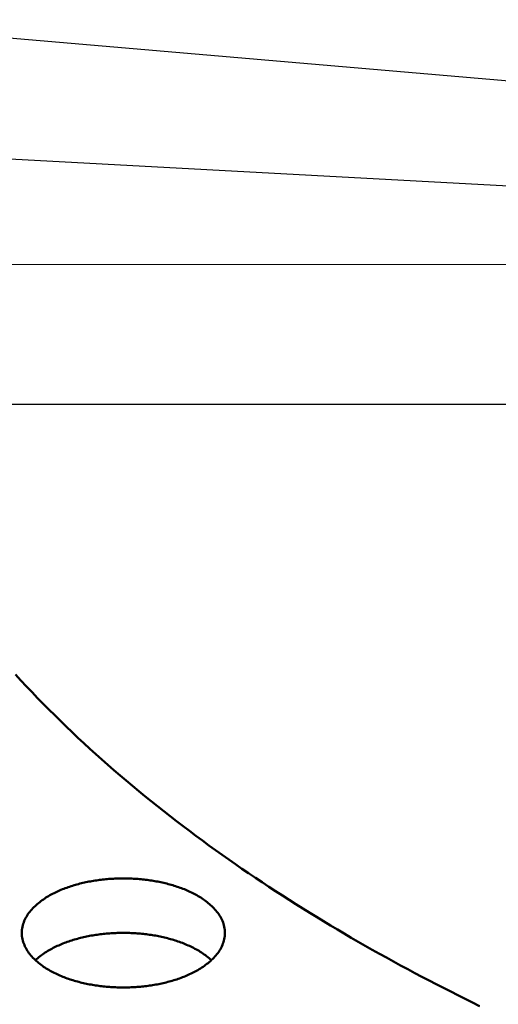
# Model space of a CAD drawing. Header units: millimetres. Extents: x 0 to 841, y 0 to 594.
# Tile 13 of 46: x 192 to 229, y 292 to 369. Entities that reach past the tile are written whole.
import ezdxf

# ---------------------------------------------------------------- set-up
doc = ezdxf.new("R2010")
doc.units = ezdxf.units.MM
for name, color, linetype, lineweight in [('COTA', 7, 'CONTINUOUS', 25), ('FINA', 7, 'CONTINUOUS', 25), ('VIS', 7, 'CONTINUOUS', 50)]:
    doc.layers.add(name, color=color, linetype=linetype, lineweight=lineweight)

msp = doc.modelspace()

# ---------------------------------------------------------------- linework, layer by layer
at = {"layer": 'COTA'}
for p, q in [((357.146, 352.859), (144.864, 371.077)), ((314.644, 350.989), (143.817, 360.234)), ((322.565, 349.329), (143.824, 349.5)), ((335.5, 338.504), (144.213, 338.504))]:
    msp.add_line(p, q, dxfattribs=at)
at = {"layer": 'FINA'}
for points in [[(191.338, 317.426), (191.766, 316.961), (192.196, 316.5), (192.631, 316.041), (193.068, 315.586), (193.509, 315.135), (193.953, 314.686), (194.4, 314.24), (194.851, 313.798), (195.304, 313.359), (195.76, 312.923), (196.22, 312.49), (196.682, 312.06), (197.147, 311.633), (197.614, 311.209), (198.085, 310.788), (198.558, 310.37), (199.034, 309.955), (199.512, 309.543), (199.993, 309.134), (200.476, 308.729), (200.962, 308.325), (201.45, 307.925), (201.941, 307.528), (202.434, 307.134), (202.929, 306.742), (203.426, 306.353), (203.926, 305.968), (204.428, 305.584), (204.932, 305.204), (205.437, 304.827), (205.945, 304.452), (206.455, 304.08), (206.967, 303.711), (207.481, 303.344), (207.997, 302.98), (208.515, 302.619), (209.034, 302.26), (209.555, 301.904), (210.078, 301.551), (210.603, 301.2), (211.13, 300.852), (211.658, 300.506), (212.188, 300.163), (212.719, 299.823), (213.253, 299.485), (213.787, 299.149), (214.324, 298.816), (214.861, 298.486), (215.401, 298.158), (215.941, 297.832), (216.484, 297.509), (217.027, 297.188), (217.572, 296.87), (218.119, 296.553), (218.667, 296.24), (219.216, 295.929), (219.766, 295.62), (220.318, 295.313), (220.871, 295.009), (221.425, 294.707), (221.981, 294.407), (222.538, 294.109), (223.096, 293.814), (223.655, 293.521), (224.215, 293.231), (224.776, 292.942), (225.339, 292.656), (225.903, 292.372), (226.468, 292.09), (227.033, 291.81), (227.6, 291.532)], [(191.338, 317.426), (191.766, 316.961), (192.196, 316.5), (192.631, 316.041), (193.068, 315.586), (193.509, 315.135), (193.953, 314.686), (194.4, 314.24), (194.851, 313.798), (195.304, 313.359), (195.76, 312.923), (196.22, 312.49), (196.682, 312.06), (197.147, 311.633), (197.614, 311.209), (198.085, 310.788), (198.558, 310.37), (199.034, 309.955), (199.512, 309.543), (199.993, 309.134), (200.476, 308.729), (200.962, 308.325), (201.45, 307.925), (201.941, 307.528), (202.434, 307.134), (202.929, 306.742), (203.426, 306.353), (203.926, 305.968), (204.428, 305.584), (204.932, 305.204), (205.437, 304.827), (205.945, 304.452), (206.455, 304.08), (206.967, 303.711), (207.481, 303.344), (207.997, 302.98), (208.515, 302.619), (209.034, 302.26), (209.555, 301.904), (210.078, 301.551), (210.603, 301.2), (211.13, 300.852), (211.658, 300.506), (212.188, 300.163), (212.719, 299.823), (213.253, 299.485), (213.787, 299.149), (214.324, 298.816), (214.861, 298.486), (215.401, 298.158), (215.941, 297.832), (216.484, 297.509), (217.027, 297.188), (217.572, 296.87), (218.119, 296.553), (218.667, 296.24), (219.216, 295.929), (219.766, 295.62), (220.318, 295.313), (220.871, 295.009), (221.425, 294.707), (221.981, 294.407), (222.538, 294.109), (223.096, 293.814), (223.655, 293.521), (224.215, 293.231), (224.776, 292.942), (225.339, 292.656), (225.903, 292.372), (226.468, 292.09), (227.033, 291.81), (227.6, 291.532)], [(191.833, 297.24), (191.837, 297.36), (191.846, 297.48), (191.862, 297.599), (191.883, 297.718), (191.911, 297.835), (191.944, 297.95), (191.983, 298.064), (192.027, 298.176), (192.076, 298.285), (192.129, 298.393), (192.187, 298.498), (192.249, 298.601), (192.315, 298.702), (192.384, 298.8), (192.457, 298.896), (192.533, 298.989), (192.611, 299.08), (192.693, 299.169), (192.777, 299.255), (192.863, 299.339), (192.951, 299.42), (193.041, 299.499), (193.133, 299.577), (193.227, 299.652), (193.323, 299.725), (193.42, 299.796), (193.518, 299.865), (193.618, 299.932), (193.719, 299.997), (193.821, 300.06), (193.924, 300.122), (194.028, 300.182), (194.134, 300.24), (194.24, 300.296), (194.347, 300.351), (194.454, 300.404), (194.563, 300.456), (194.672, 300.506), (194.782, 300.554), (194.893, 300.601), (195.004, 300.647), (195.116, 300.691), (195.228, 300.734), (195.341, 300.775), (195.454, 300.816), (195.568, 300.854), (195.682, 300.892), (195.797, 300.928), (195.912, 300.963), (196.027, 300.997), (196.143, 301.029), (196.259, 301.061), (196.375, 301.091), (196.492, 301.12), (196.609, 301.148), (196.726, 301.175), (196.843, 301.2), (196.961, 301.225), (197.079, 301.248), (197.197, 301.27), (197.315, 301.291), (197.434, 301.312), (197.552, 301.331), (197.671, 301.349), (197.79, 301.366), (197.909, 301.382), (198.029, 301.396), (198.148, 301.41), (198.267, 301.423), (198.387, 301.435), (198.507, 301.446), (198.626, 301.456), (198.746, 301.465), (198.866, 301.472), (198.986, 301.479), (199.106, 301.485), (199.226, 301.49), (199.347, 301.494), (199.467, 301.497), (199.587, 301.499), (199.707, 301.5), (199.827, 301.5), (199.947, 301.499), (200.068, 301.497), (200.188, 301.494), (200.308, 301.49), (200.428, 301.485), (200.548, 301.479), (200.668, 301.472), (200.788, 301.465), (200.908, 301.456), (201.028, 301.446), (201.147, 301.435), (201.267, 301.423), (201.386, 301.41), (201.506, 301.396), (201.625, 301.382), (201.744, 301.366), (201.863, 301.349), (201.982, 301.331), (202.101, 301.312), (202.219, 301.291), (202.337, 301.27), (202.455, 301.248), (202.573, 301.225), (202.691, 301.2), (202.808, 301.175), (202.926, 301.148), (203.043, 301.12), (203.159, 301.091), (203.276, 301.061), (203.392, 301.029), (203.507, 300.997), (203.623, 300.963), (203.738, 300.928), (203.852, 300.892), (203.966, 300.854), (204.08, 300.816), (204.193, 300.775), (204.306, 300.734), (204.418, 300.691), (204.53, 300.647), (204.641, 300.601), (204.752, 300.554), (204.862, 300.506), (204.971, 300.456), (205.08, 300.404), (205.188, 300.351), (205.295, 300.296), (205.401, 300.24), (205.506, 300.182), (205.61, 300.122), (205.713, 300.06), (205.816, 299.997), (205.917, 299.932), (206.016, 299.865), (206.115, 299.796), (206.212, 299.725), (206.307, 299.652), (206.401, 299.577), (206.493, 299.499), (206.583, 299.42), (206.672, 299.339), (206.758, 299.255), (206.842, 299.169), (206.923, 299.08), (207.001, 298.989), (207.077, 298.896), (207.15, 298.8), (207.219, 298.702), (207.285, 298.601), (207.347, 298.498), (207.405, 298.393), (207.458, 298.285), (207.507, 298.176), (207.551, 298.064), (207.59, 297.95), (207.623, 297.835), (207.651, 297.718), (207.673, 297.599), (207.688, 297.48), (207.698, 297.36), (207.701, 297.24)], [(205.377, 294.228), (205.27, 294.172), (205.162, 294.117), (205.054, 294.064), (204.944, 294.013), (204.834, 293.963), (204.723, 293.914), (204.612, 293.867), (204.5, 293.822), (204.387, 293.778), (204.274, 293.735), (204.161, 293.694), (204.047, 293.654), (203.932, 293.615), (203.817, 293.578), (203.702, 293.541), (203.586, 293.507), (203.47, 293.473), (203.353, 293.441), (203.236, 293.41), (203.119, 293.38), (203.002, 293.351), (202.884, 293.323), (202.766, 293.297), (202.648, 293.271), (202.529, 293.247), (202.411, 293.224), (202.292, 293.202), (202.173, 293.181), (202.053, 293.161), (201.934, 293.143), (201.814, 293.125), (201.695, 293.108), (201.575, 293.093), (201.455, 293.078), (201.335, 293.065), (201.214, 293.052), (201.094, 293.041), (200.973, 293.03), (200.853, 293.021), (200.732, 293.012), (200.612, 293.005), (200.491, 292.999), (200.37, 292.993), (200.249, 292.989), (200.128, 292.985), (200.008, 292.983), (199.887, 292.981), (199.766, 292.981), (199.645, 292.981), (199.524, 292.983), (199.403, 292.985), (199.282, 292.989), (199.161, 292.993), (199.041, 292.999), (198.92, 293.005), (198.799, 293.013), (198.678, 293.021), (198.558, 293.031), (198.437, 293.041), (198.317, 293.053), (198.197, 293.065), (198.077, 293.079), (197.957, 293.093), (197.837, 293.109), (197.717, 293.125), (197.597, 293.143), (197.478, 293.162), (197.359, 293.182), (197.24, 293.203), (197.121, 293.225), (197.002, 293.248), (196.884, 293.272), (196.765, 293.297), (196.647, 293.324), (196.53, 293.352), (196.412, 293.38), (196.295, 293.41), (196.178, 293.441), (196.062, 293.474), (195.946, 293.507), (195.83, 293.542), (195.714, 293.578), (195.6, 293.616), (195.485, 293.655), (195.371, 293.695), (195.257, 293.736), (195.144, 293.779), (195.032, 293.823), (194.92, 293.868), (194.808, 293.915), (194.697, 293.964), (194.587, 294.014), (194.478, 294.065), (194.369, 294.119), (194.262, 294.173), (194.155, 294.23), (194.049, 294.288), (193.943, 294.348), (193.839, 294.409), (193.736, 294.473), (193.635, 294.538), (193.534, 294.605), (193.435, 294.674), (193.337, 294.745), (193.241, 294.818), (193.146, 294.894), (193.053, 294.971), (192.962, 295.05), (192.873, 295.132), (192.786, 295.216), (192.702, 295.303), (192.62, 295.392), (192.54, 295.483), (192.464, 295.576), (192.39, 295.672), (192.32, 295.771), (192.254, 295.872), (192.191, 295.975), (192.133, 296.081), (192.079, 296.189), (192.029, 296.3), (191.985, 296.412), (191.946, 296.527), (191.912, 296.643), (191.884, 296.76), (191.862, 296.879), (191.846, 296.999), (191.837, 297.12), (191.833, 297.24)], [(192.892, 295.114), (192.982, 295.195), (193.073, 295.274), (193.166, 295.351), (193.26, 295.425), (193.357, 295.498), (193.454, 295.568), (193.554, 295.637), (193.654, 295.703), (193.756, 295.768), (193.858, 295.831), (193.962, 295.892), (194.067, 295.951), (194.173, 296.009), (194.28, 296.065), (194.387, 296.119), (194.496, 296.172), (194.605, 296.223), (194.715, 296.272), (194.825, 296.32), (194.936, 296.367), (195.048, 296.412), (195.16, 296.456), (195.273, 296.498), (195.386, 296.54), (195.5, 296.579), (195.614, 296.618), (195.729, 296.655), (195.844, 296.691), (195.96, 296.725), (196.075, 296.758), (196.191, 296.791), (196.308, 296.822), (196.425, 296.851), (196.542, 296.88), (196.659, 296.907), (196.777, 296.934), (196.895, 296.959), (197.013, 296.983), (197.131, 297.006), (197.249, 297.028), (197.368, 297.048), (197.487, 297.068), (197.606, 297.087), (197.725, 297.104), (197.845, 297.121), (197.964, 297.136), (198.084, 297.151), (198.204, 297.164), (198.323, 297.177), (198.443, 297.188), (198.563, 297.198), (198.684, 297.208), (198.804, 297.216), (198.924, 297.224), (199.044, 297.23), (199.165, 297.235), (199.285, 297.24), (199.406, 297.243), (199.526, 297.246), (199.647, 297.247), (199.767, 297.248), (199.888, 297.247), (200.008, 297.246), (200.129, 297.243), (200.249, 297.24), (200.369, 297.235), (200.49, 297.23), (200.61, 297.224), (200.73, 297.216), (200.851, 297.208), (200.971, 297.198), (201.091, 297.188), (201.211, 297.177), (201.331, 297.164), (201.45, 297.151), (201.57, 297.136), (201.69, 297.121), (201.809, 297.104), (201.928, 297.087), (202.047, 297.068), (202.166, 297.048), (202.285, 297.028), (202.403, 297.006), (202.522, 296.983), (202.64, 296.959), (202.758, 296.934), (202.875, 296.907), (202.992, 296.88), (203.11, 296.851), (203.226, 296.822), (203.343, 296.791), (203.459, 296.758), (203.575, 296.725), (203.69, 296.691), (203.805, 296.655), (203.92, 296.618), (204.034, 296.579), (204.148, 296.54), (204.261, 296.498), (204.374, 296.456), (204.486, 296.412), (204.598, 296.367), (204.709, 296.32), (204.82, 296.272), (204.929, 296.223), (205.038, 296.172), (205.147, 296.119), (205.254, 296.065), (205.361, 296.009), (205.467, 295.951), (205.572, 295.892), (205.676, 295.831), (205.779, 295.768), (205.88, 295.703), (205.981, 295.637), (206.08, 295.568), (206.178, 295.498), (206.274, 295.425), (206.369, 295.351), (206.462, 295.274), (206.553, 295.195), (206.642, 295.114)], [(207.701, 297.24), (207.698, 297.119), (207.688, 296.999), (207.672, 296.879), (207.65, 296.76), (207.622, 296.642), (207.589, 296.526), (207.549, 296.412), (207.505, 296.299), (207.455, 296.189), (207.401, 296.08), (207.343, 295.975), (207.28, 295.871), (207.213, 295.77), (207.143, 295.671), (207.07, 295.575), (206.993, 295.482), (206.914, 295.39), (206.831, 295.302), (206.747, 295.215), (206.66, 295.131), (206.571, 295.049), (206.48, 294.97), (206.387, 294.892), (206.292, 294.817), (206.195, 294.744), (206.098, 294.673), (205.998, 294.604), (205.898, 294.537), (205.796, 294.471), (205.693, 294.408), (205.588, 294.346), (205.483, 294.286), (205.377, 294.228)]]:
    msp.add_lwpolyline(points, dxfattribs=at)
at = {"layer": 'VIS'}
for points in [[(191.338, 317.426), (191.766, 316.961), (192.196, 316.5), (192.631, 316.041), (193.068, 315.586), (193.509, 315.135), (193.953, 314.686), (194.4, 314.24), (194.851, 313.798), (195.304, 313.359), (195.76, 312.923), (196.22, 312.49), (196.682, 312.06), (197.147, 311.633), (197.614, 311.209), (198.085, 310.788), (198.558, 310.37), (199.034, 309.955), (199.512, 309.543), (199.993, 309.134), (200.476, 308.729), (200.962, 308.325), (201.45, 307.925), (201.941, 307.528), (202.434, 307.134), (202.929, 306.742), (203.426, 306.353), (203.926, 305.968), (204.428, 305.584), (204.932, 305.204), (205.437, 304.827), (205.945, 304.452), (206.455, 304.08), (206.967, 303.711), (207.481, 303.344), (207.997, 302.98), (208.515, 302.619), (209.034, 302.26), (209.555, 301.904), (210.078, 301.551), (210.603, 301.2), (211.13, 300.852), (211.658, 300.506), (212.188, 300.163), (212.719, 299.823), (213.253, 299.485), (213.787, 299.149), (214.324, 298.816), (214.861, 298.486), (215.401, 298.158), (215.941, 297.832), (216.484, 297.509), (217.027, 297.188), (217.572, 296.87), (218.119, 296.553), (218.667, 296.24), (219.216, 295.929), (219.766, 295.62), (220.318, 295.313), (220.871, 295.009), (221.425, 294.707), (221.981, 294.407), (222.538, 294.109), (223.096, 293.814), (223.655, 293.521), (224.215, 293.231), (224.776, 292.942), (225.339, 292.656), (225.903, 292.372), (226.468, 292.09), (227.033, 291.81), (227.6, 291.532)], [(191.338, 317.426), (191.766, 316.961), (192.196, 316.5), (192.631, 316.041), (193.068, 315.586), (193.509, 315.135), (193.953, 314.686), (194.4, 314.24), (194.851, 313.798), (195.304, 313.359), (195.76, 312.923), (196.22, 312.49), (196.682, 312.06), (197.147, 311.633), (197.614, 311.209), (198.085, 310.788), (198.558, 310.37), (199.034, 309.955), (199.512, 309.543), (199.993, 309.134), (200.476, 308.729), (200.962, 308.325), (201.45, 307.925), (201.941, 307.528), (202.434, 307.134), (202.929, 306.742), (203.426, 306.353), (203.926, 305.968), (204.428, 305.584), (204.932, 305.204), (205.437, 304.827), (205.945, 304.452), (206.455, 304.08), (206.967, 303.711), (207.481, 303.344), (207.997, 302.98), (208.515, 302.619), (209.034, 302.26), (209.555, 301.904), (210.078, 301.551), (210.603, 301.2), (211.13, 300.852), (211.658, 300.506), (212.188, 300.163), (212.719, 299.823), (213.253, 299.485), (213.787, 299.149), (214.324, 298.816), (214.861, 298.486), (215.401, 298.158), (215.941, 297.832), (216.484, 297.509), (217.027, 297.188), (217.572, 296.87), (218.119, 296.553), (218.667, 296.24), (219.216, 295.929), (219.766, 295.62), (220.318, 295.313), (220.871, 295.009), (221.425, 294.707), (221.981, 294.407), (222.538, 294.109), (223.096, 293.814), (223.655, 293.521), (224.215, 293.231), (224.776, 292.942), (225.339, 292.656), (225.903, 292.372), (226.468, 292.09), (227.033, 291.81), (227.6, 291.532)], [(191.833, 297.24), (191.837, 297.36), (191.846, 297.48), (191.862, 297.599), (191.883, 297.718), (191.911, 297.835), (191.944, 297.95), (191.983, 298.064), (192.027, 298.176), (192.076, 298.285), (192.129, 298.393), (192.187, 298.498), (192.249, 298.601), (192.315, 298.702), (192.384, 298.8), (192.457, 298.896), (192.533, 298.989), (192.611, 299.08), (192.693, 299.169), (192.777, 299.255), (192.863, 299.339), (192.951, 299.42), (193.041, 299.499), (193.133, 299.577), (193.227, 299.652), (193.323, 299.725), (193.42, 299.796), (193.518, 299.865), (193.618, 299.932), (193.719, 299.997), (193.821, 300.06), (193.924, 300.122), (194.028, 300.182), (194.134, 300.24), (194.24, 300.296), (194.347, 300.351), (194.454, 300.404), (194.563, 300.456), (194.672, 300.506), (194.782, 300.554), (194.893, 300.601), (195.004, 300.647), (195.116, 300.691), (195.228, 300.734), (195.341, 300.775), (195.454, 300.816), (195.568, 300.854), (195.682, 300.892), (195.797, 300.928), (195.912, 300.963), (196.027, 300.997), (196.143, 301.029), (196.259, 301.061), (196.375, 301.091), (196.492, 301.12), (196.609, 301.148), (196.726, 301.175), (196.843, 301.2), (196.961, 301.225), (197.079, 301.248), (197.197, 301.27), (197.315, 301.291), (197.434, 301.312), (197.552, 301.331), (197.671, 301.349), (197.79, 301.366), (197.909, 301.382), (198.029, 301.396), (198.148, 301.41), (198.267, 301.423), (198.387, 301.435), (198.507, 301.446), (198.626, 301.456), (198.746, 301.465), (198.866, 301.472), (198.986, 301.479), (199.106, 301.485), (199.226, 301.49), (199.347, 301.494), (199.467, 301.497), (199.587, 301.499), (199.707, 301.5), (199.827, 301.5), (199.947, 301.499), (200.068, 301.497), (200.188, 301.494), (200.308, 301.49), (200.428, 301.485), (200.548, 301.479), (200.668, 301.472), (200.788, 301.465), (200.908, 301.456), (201.028, 301.446), (201.147, 301.435), (201.267, 301.423), (201.386, 301.41), (201.506, 301.396), (201.625, 301.382), (201.744, 301.366), (201.863, 301.349), (201.982, 301.331), (202.101, 301.312), (202.219, 301.291), (202.337, 301.27), (202.455, 301.248), (202.573, 301.225), (202.691, 301.2), (202.808, 301.175), (202.926, 301.148), (203.043, 301.12), (203.159, 301.091), (203.276, 301.061), (203.392, 301.029), (203.507, 300.997), (203.623, 300.963), (203.738, 300.928), (203.852, 300.892), (203.966, 300.854), (204.08, 300.816), (204.193, 300.775), (204.306, 300.734), (204.418, 300.691), (204.53, 300.647), (204.641, 300.601), (204.752, 300.554), (204.862, 300.506), (204.971, 300.456), (205.08, 300.404), (205.188, 300.351), (205.295, 300.296), (205.401, 300.24), (205.506, 300.182), (205.61, 300.122), (205.713, 300.06), (205.816, 299.997), (205.917, 299.932), (206.016, 299.865), (206.115, 299.796), (206.212, 299.725), (206.307, 299.652), (206.401, 299.577), (206.493, 299.499), (206.583, 299.42), (206.672, 299.339), (206.758, 299.255), (206.842, 299.169), (206.923, 299.08), (207.001, 298.989), (207.077, 298.896), (207.15, 298.8), (207.219, 298.702), (207.285, 298.601), (207.347, 298.498), (207.405, 298.393), (207.458, 298.285), (207.507, 298.176), (207.551, 298.064), (207.59, 297.95), (207.623, 297.835), (207.651, 297.718), (207.673, 297.599), (207.688, 297.48), (207.698, 297.36), (207.701, 297.24)], [(205.377, 294.228), (205.27, 294.172), (205.162, 294.117), (205.054, 294.064), (204.944, 294.013), (204.834, 293.963), (204.723, 293.914), (204.612, 293.867), (204.5, 293.822), (204.387, 293.778), (204.274, 293.735), (204.161, 293.694), (204.047, 293.654), (203.932, 293.615), (203.817, 293.578), (203.702, 293.541), (203.586, 293.507), (203.47, 293.473), (203.353, 293.441), (203.236, 293.41), (203.119, 293.38), (203.002, 293.351), (202.884, 293.323), (202.766, 293.297), (202.648, 293.271), (202.529, 293.247), (202.411, 293.224), (202.292, 293.202), (202.173, 293.181), (202.053, 293.161), (201.934, 293.143), (201.814, 293.125), (201.695, 293.108), (201.575, 293.093), (201.455, 293.078), (201.335, 293.065), (201.214, 293.052), (201.094, 293.041), (200.973, 293.03), (200.853, 293.021), (200.732, 293.012), (200.612, 293.005), (200.491, 292.999), (200.37, 292.993), (200.249, 292.989), (200.128, 292.985), (200.008, 292.983), (199.887, 292.981), (199.766, 292.981), (199.645, 292.981), (199.524, 292.983), (199.403, 292.985), (199.282, 292.989), (199.161, 292.993), (199.041, 292.999), (198.92, 293.005), (198.799, 293.013), (198.678, 293.021), (198.558, 293.031), (198.437, 293.041), (198.317, 293.053), (198.197, 293.065), (198.077, 293.079), (197.957, 293.093), (197.837, 293.109), (197.717, 293.125), (197.597, 293.143), (197.478, 293.162), (197.359, 293.182), (197.24, 293.203), (197.121, 293.225), (197.002, 293.248), (196.884, 293.272), (196.765, 293.297), (196.647, 293.324), (196.53, 293.352), (196.412, 293.38), (196.295, 293.41), (196.178, 293.441), (196.062, 293.474), (195.946, 293.507), (195.83, 293.542), (195.714, 293.578), (195.6, 293.616), (195.485, 293.655), (195.371, 293.695), (195.257, 293.736), (195.144, 293.779), (195.032, 293.823), (194.92, 293.868), (194.808, 293.915), (194.697, 293.964), (194.587, 294.014), (194.478, 294.065), (194.369, 294.119), (194.262, 294.173), (194.155, 294.23), (194.049, 294.288), (193.943, 294.348), (193.839, 294.409), (193.736, 294.473), (193.635, 294.538), (193.534, 294.605), (193.435, 294.674), (193.337, 294.745), (193.241, 294.818), (193.146, 294.894), (193.053, 294.971), (192.962, 295.05), (192.873, 295.132), (192.786, 295.216), (192.702, 295.303), (192.62, 295.392), (192.54, 295.483), (192.464, 295.576), (192.39, 295.672), (192.32, 295.771), (192.254, 295.872), (192.191, 295.975), (192.133, 296.081), (192.079, 296.189), (192.029, 296.3), (191.985, 296.412), (191.946, 296.527), (191.912, 296.643), (191.884, 296.76), (191.862, 296.879), (191.846, 296.999), (191.837, 297.12), (191.833, 297.24)], [(192.892, 295.114), (192.982, 295.195), (193.073, 295.274), (193.166, 295.351), (193.26, 295.425), (193.357, 295.498), (193.454, 295.568), (193.554, 295.637), (193.654, 295.703), (193.756, 295.768), (193.858, 295.831), (193.962, 295.892), (194.067, 295.951), (194.173, 296.009), (194.28, 296.065), (194.387, 296.119), (194.496, 296.172), (194.605, 296.223), (194.715, 296.272), (194.825, 296.32), (194.936, 296.367), (195.048, 296.412), (195.16, 296.456), (195.273, 296.498), (195.386, 296.54), (195.5, 296.579), (195.614, 296.618), (195.729, 296.655), (195.844, 296.691), (195.96, 296.725), (196.075, 296.758), (196.191, 296.791), (196.308, 296.822), (196.425, 296.851), (196.542, 296.88), (196.659, 296.907), (196.777, 296.934), (196.895, 296.959), (197.013, 296.983), (197.131, 297.006), (197.249, 297.028), (197.368, 297.048), (197.487, 297.068), (197.606, 297.087), (197.725, 297.104), (197.845, 297.121), (197.964, 297.136), (198.084, 297.151), (198.204, 297.164), (198.323, 297.177), (198.443, 297.188), (198.563, 297.198), (198.684, 297.208), (198.804, 297.216), (198.924, 297.224), (199.044, 297.23), (199.165, 297.235), (199.285, 297.24), (199.406, 297.243), (199.526, 297.246), (199.647, 297.247), (199.767, 297.248), (199.888, 297.247), (200.008, 297.246), (200.129, 297.243), (200.249, 297.24), (200.369, 297.235), (200.49, 297.23), (200.61, 297.224), (200.73, 297.216), (200.851, 297.208), (200.971, 297.198), (201.091, 297.188), (201.211, 297.177), (201.331, 297.164), (201.45, 297.151), (201.57, 297.136), (201.69, 297.121), (201.809, 297.104), (201.928, 297.087), (202.047, 297.068), (202.166, 297.048), (202.285, 297.028), (202.403, 297.006), (202.522, 296.983), (202.64, 296.959), (202.758, 296.934), (202.875, 296.907), (202.992, 296.88), (203.11, 296.851), (203.226, 296.822), (203.343, 296.791), (203.459, 296.758), (203.575, 296.725), (203.69, 296.691), (203.805, 296.655), (203.92, 296.618), (204.034, 296.579), (204.148, 296.54), (204.261, 296.498), (204.374, 296.456), (204.486, 296.412), (204.598, 296.367), (204.709, 296.32), (204.82, 296.272), (204.929, 296.223), (205.038, 296.172), (205.147, 296.119), (205.254, 296.065), (205.361, 296.009), (205.467, 295.951), (205.572, 295.892), (205.676, 295.831), (205.779, 295.768), (205.88, 295.703), (205.981, 295.637), (206.08, 295.568), (206.178, 295.498), (206.274, 295.425), (206.369, 295.351), (206.462, 295.274), (206.553, 295.195), (206.642, 295.114)], [(207.701, 297.24), (207.698, 297.119), (207.688, 296.999), (207.672, 296.879), (207.65, 296.76), (207.622, 296.642), (207.589, 296.526), (207.549, 296.412), (207.505, 296.299), (207.455, 296.189), (207.401, 296.08), (207.343, 295.975), (207.28, 295.871), (207.213, 295.77), (207.143, 295.671), (207.07, 295.575), (206.993, 295.482), (206.914, 295.39), (206.831, 295.302), (206.747, 295.215), (206.66, 295.131), (206.571, 295.049), (206.48, 294.97), (206.387, 294.892), (206.292, 294.817), (206.195, 294.744), (206.098, 294.673), (205.998, 294.604), (205.898, 294.537), (205.796, 294.471), (205.693, 294.408), (205.588, 294.346), (205.483, 294.286), (205.377, 294.228)]]:
    msp.add_lwpolyline(points, dxfattribs=at)

doc.saveas('drawing.dxf')
